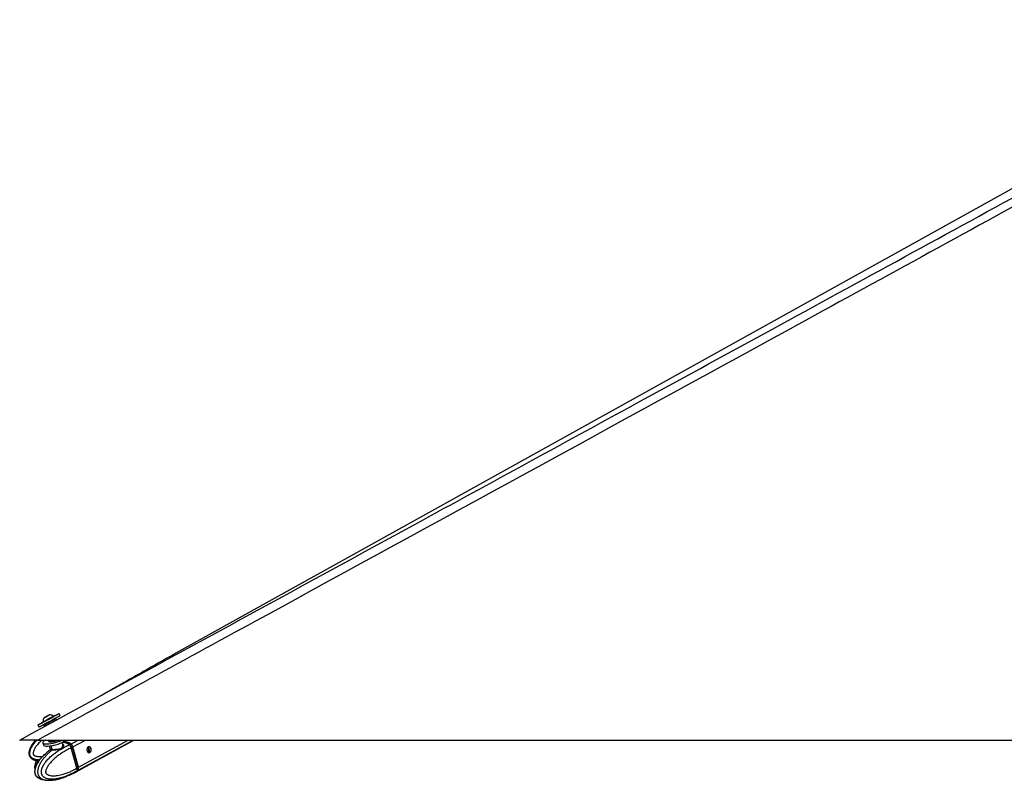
# Model space of a CAD drawing. Header units: millimetres. Extents: x 20 to 20084, y 40 to 15282.
# Tile 2 of 93: x 1275 to 2822, y 5976 to 7172. Entities that reach past the tile are written whole.
import ezdxf

# ---------------------------------------------------------------- set-up
doc = ezdxf.new("R2010")
doc.units = ezdxf.units.MM
doc.header["$LTSCALE"] = 2

msp = doc.modelspace()

# ---------------------------------------------------------------- linework, layer by layer
at = {"color": 7, "linetype": 'Continuous', "lineweight": 25}
for p, q in [((3311.47, 7171.91), (1520.14, 6176.02)), ((1311.18, 6068.27), (1311.54, 6067.6)), ((1317.01, 6076.83), (1314.51, 6075.47)), ((1314.51, 6075.47), (1314.76, 6075.61)), ((1314.76, 6075.61), (1317.51, 6077.11)), ((1314.76, 6075.61), (1314.76, 6075.61)), ((1319.76, 6078.33), (1317.01, 6076.83)), ((1317.51, 6077.11), (1320.01, 6078.47)), ((1317.51, 6077.1), (1317.51, 6077.11)), ((1320.01, 6078.47), (1319.76, 6078.33)), ((1328.23, 6076.67), (1327.87, 6077.34)), ((1331.26, 6073.2), (1332.39, 6071.12)), ((1338.07, 6078.04), (1336.4, 6081.11)), ((1303.37, 6063.16), (1305.04, 6060.09)), ((1313.96, 6061.05), (1312.81, 6063.17)), ((1303.35, 6039.57), (3843.27, 6039.57)), ((1311.16, 6035.24), (1312.05, 6031.98)), ((1320.16, 6039.61), (1319.93, 6038.74)), ((1319.93, 6038.4), (1320.13, 6037.69)), ((1342.42, 6032), (1341.37, 6035.83)), ((1342.7, 6035.55), (1344.94, 6036.78)), ((1347.29, 6039.57), (1347.25, 6039.55)), ((1363.52, 5989.74), (1454.24, 6039.57)), ((1321.11, 6030.29), (1322.54, 6025.09)), ((1352.47, 6031.9), (1352.6, 6031.96)), ((1352.6, 6031.96), (1354.59, 6033.05)), ((1357.63, 6028.44), (1355.56, 6027.3)), ((1355.56, 6027.3), (1355.56, 6027.29)), ((1364.31, 5995.29), (1355.56, 6027.29)), ((1366.39, 5996.42), (1357.63, 6028.44)), ((1366.54, 5996.58), (1357.79, 6028.6)), ((1366.95, 5996.73), (1358.19, 6028.75)), ((1360.88, 5988.29), (1363.04, 5989.48)), ((1363.87, 5990.76), (1363.74, 5990.69)), ((1365.85, 5991.85), (1363.87, 5990.76)), ((1364.31, 5995.28), (1366.39, 5996.42)), ((1364.31, 5995.29), (1364.31, 5995.28)), ((1345.77, 5981.41), (1343.87, 5980.71)), ((1352.83, 5984.4), (1348.73, 5982.72)), ((1353.64, 5984.69), (1360.88, 5988.3)), ((1353.79, 5984.71), (1353.75, 5984.69))]:
    msp.add_line(p, q, dxfattribs=at)
at = {"color": 8, "linetype": 'Continuous', "lineweight": 25}
for p, q in [((1342.7, 6035.55), (1341.62, 6034.94)), ((1355.12, 6033.34), (1366.46, 6039.57)), ((1358.19, 6028.75), (1377.9, 6039.57)), ((1366.39, 5992.15), (1452.73, 6039.57)), ((1366.95, 5996.73), (1444.95, 6039.57)), ((1325.5, 6024.94), (1323.94, 6030.65)), ((1381.88, 6028.4), (1382.37, 6028.67)), ((1383.39, 6022.57), (1384.13, 6022.98))]:
    msp.add_line(p, q, dxfattribs=at)
at = {"color": 7, "linetype": 'Continuous', "lineweight": 25, "flags": 128}
for points in [[(1311.53, 6067.62), (1310.13, 6066.86), (1307.72, 6065.54), (1305.77, 6064.48), (1304.37, 6063.71), (1303.56, 6063.27), (1303.38, 6063.17), (1303.84, 6063.41), (1304.91, 6063.99), (1306.55, 6064.88), (1308.71, 6066.05), (1311.3, 6067.45), (1314.22, 6069.03), (1317.35, 6070.74), (1320.58, 6072.49), (1323.79, 6074.24), (1326.85, 6075.9), (1329.64, 6077.42), (1332.05, 6078.73), (1334, 6079.79), (1335.4, 6080.56), (1336.21, 6081), (1336.39, 6081.11), (1335.93, 6080.87), (1334.86, 6080.29), (1333.22, 6079.4), (1331.06, 6078.23), (1328.47, 6076.83), (1328.22, 6076.69)], [(1305.04, 6060.09), (1305.05, 6060.09), (1305.51, 6060.33), (1306.58, 6060.91), (1308.22, 6061.8), (1310.38, 6062.97), (1312.97, 6064.37), (1315.89, 6065.96), (1319.02, 6067.66), (1322.26, 6069.42), (1325.46, 6071.16), (1328.52, 6072.82), (1331.31, 6074.34), (1333.72, 6075.66), (1335.67, 6076.72), (1337.07, 6077.49), (1337.88, 6077.93), (1338.07, 6078.04)], [(1311.18, 6068.27), (1311.33, 6068.35), (1312.06, 6068.74), (1313.35, 6069.44), (1315.09, 6070.39), (1317.16, 6071.51), (1319.41, 6072.73), (1321.67, 6073.96), (1323.76, 6075.1), (1325.55, 6076.07), (1326.88, 6076.8), (1327.67, 6077.23), (1327.87, 6077.34)], [(1311.54, 6067.6), (1311.69, 6067.68), (1312.42, 6068.08), (1313.71, 6068.77), (1315.45, 6069.72), (1317.53, 6070.84), (1319.77, 6072.06), (1322.03, 6073.29), (1324.13, 6074.43), (1325.91, 6075.4), (1327.24, 6076.13), (1328.03, 6076.56), (1328.23, 6076.67)], [(1313.1, 6074.71), (1313.29, 6074.81), (1314.08, 6075.24), (1315.35, 6075.93), (1316.92, 6076.78), (1318.54, 6077.66), (1319.96, 6078.43), (1320.97, 6078.98), (1321.42, 6079.23), (1321.23, 6079.13), (1320.44, 6078.7), (1319.16, 6078.01), (1317.6, 6077.16), (1315.98, 6076.28), (1314.56, 6075.51), (1313.55, 6074.96), (1313.1, 6074.71)], [(1314.86, 6039.57), (1313.44, 6038.62), (1312.01, 6037.36), (1311.24, 6036.21), (1311.17, 6035.21), (1311.79, 6034.4), (1313.08, 6033.81), (1315, 6033.47), (1317.47, 6033.39), (1320.39, 6033.57), (1323.65, 6034.01), (1327.13, 6034.68), (1330.69, 6035.56), (1334.2, 6036.63), (1337.52, 6037.83), (1340.53, 6039.12), (1341.45, 6039.57)], [(1312.05, 6031.98), (1312.06, 6031.94), (1312.68, 6031.14), (1313.97, 6030.55), (1315.89, 6030.21), (1318.36, 6030.13), (1321.28, 6030.31), (1324.54, 6030.74), (1328.02, 6031.42), (1331.58, 6032.3), (1335.09, 6033.36), (1338.41, 6034.56), (1341.42, 6035.86), (1343.99, 6037.19), (1346.03, 6038.51), (1347.25, 6039.55)], [(1319.93, 6038.74), (1320.08, 6038.13), (1320.89, 6037.69), (1322.31, 6037.48)], [(1320.13, 6037.69), (1320.27, 6037.42), (1321.08, 6036.98), (1322.5, 6036.77)], [(1354.87, 6032.81), (1354.89, 6032.89), (1354.88, 6032.96), (1354.87, 6033.02), (1354.83, 6033.07), (1354.79, 6033.09), (1354.73, 6033.1), (1354.66, 6033.08), (1354.59, 6033.05)], [(1357.61, 6028.66), (1357.68, 6028.65), (1357.74, 6028.64), (1357.77, 6028.62), (1357.79, 6028.6)], [(1382.45, 6028.81), (1381.34, 6027.8), (1380.57, 6026.27), (1380.29, 6024.44), (1380.51, 6022.59), (1381.22, 6021.01), (1382.3, 6019.94), (1383.6, 6019.53), (1384.9, 6019.86), (1386.02, 6020.86), (1386.78, 6022.4), (1387.07, 6024.23), (1386.84, 6026.07), (1386.13, 6027.65), (1385.05, 6028.73), (1383.76, 6029.13), (1382.45, 6028.81)], [(1363.28, 5989.61), (1364.8, 5990.59), (1366.39, 5992.15)], [(1366.54, 5996.58), (1366.54, 5996.58), (1366.54, 5996.54), (1366.51, 5996.5), (1366.46, 5996.46), (1366.39, 5996.42)]]:
    msp.add_lwpolyline(points, dxfattribs=at)
at = {"color": 8, "linetype": 'Continuous', "lineweight": 25, "flags": 128}
for points in [[(1342.7, 6035.55), (1341.55, 6035.5), (1341.46, 6035.49)], [(1357.79, 6028.6), (1357.79, 6028.59), (1357.78, 6028.56), (1357.75, 6028.52), (1357.7, 6028.48), (1357.63, 6028.44)]]:
    msp.add_lwpolyline(points, dxfattribs=at)
at = {"color": 7, "linetype": 'Continuous', "lineweight": 25}
for centre, radius, start, end in [((1321.8, 6068.61), 10.63, 145.06356, 181.86113), ((1321.8, 6068.61), 10.63, 55.18441, 91.98198), ((1321.88, 6067.47), 30, 270.80509, 291.50081), ((1322.14, 6066.73), 29.97, 270.69472, 294.71138), ((1341.93, 6018.59), 16.98, 51.63433, 87.39711), ((1345.2, 6021.47), 15.47, 50.11998, 96.90689), ((1324.33, 6024.57), 1.22, 314.87117, 17.2419), ((1349.85, 6026.49), 8.64, 15.13464, 52.42702), ((1362.08, 5995), 5.17, 326.46013, 19.53453)]:
    msp.add_arc(centre, radius, start, end, dxfattribs=at)
at = {"color": 8, "linetype": 'Continuous', "lineweight": 25}
msp.add_arc((1356.16, 5996.84), 9.77, 298.95226, 320.93514, dxfattribs=at)
at = {"color": 7, "linetype": 'Continuous', "lineweight": 25}
for centre, major_axis, ratio, start_param, end_param in [((1322.03, 6068.18), (9.23, 5.01), 0.0169734, 3.1409497, 6.2825424), ((1350.49, 6016.51), (-10.62, 18.98), 0.6705683, 5.9287355, 6.0633312), ((1350.49, 6016.51), (-10.33, 19.14), 0.6465662, 5.3306681, 5.9389137), ((1353.45, 6028.49), (-2.85, 5.28), 0.6474629, 4.3677711, 5.3303218), ((1353.86, 6028.7), (-2.56, 4.75), 0.6462245, 4.3682487, 5.3307994), ((1352.65, 6008.59), (-10.33, 19.14), 0.6465662, 3.1464471, 3.4055666), ((1362.21, 5996.47), (-2.85, 5.28), 0.6474629, 3.4052203, 4.3677711)]:
    msp.add_ellipse(centre, major_axis=major_axis, ratio=ratio, start_param=start_param, end_param=end_param, dxfattribs=at)
for points, knots in [([(3354.68, 7164.05), (3340.64, 7156.25), (3257.99, 7110.32), (3106.23, 7026.54), (2830.38, 6874.85), (2346.84, 6609.89), (1814.68, 6318.94), (1420.68, 6103.68), (1303.35, 6039.57)], [0, 0, 0, 0, 0.020673, 0.1216681, 0.2226638, 0.4246564, 0.8286593, 1, 1, 1, 1]), ([(1274.62, 6039.57), (1481.26, 6152.39), (1808.51, 6331.05), (2135.9, 6509.87), (2256.56, 6575.78)], [0, 0, 0, 0, 0.6314451, 1, 1, 1, 1]), ([(1520.14, 6176.02), (1516.06, 6173.75), (1507.86, 6169.18), (1495.77, 6162.39), (1483.73, 6155.59), (1471.75, 6148.79), (1459.8, 6141.99), (1447.86, 6135.19), (1435.93, 6128.39), (1423.99, 6121.59), (1412.52, 6115.08), (1405.05, 6110.86), (1401.55, 6108.87)], [0, 0, 0, 0, 0.0967245, 0.1944705, 0.2932363, 0.3930207, 0.4938233, 0.5956443, 0.6984846, 0.8023456, 0.9072294, 1, 1, 1, 1]), ([(1331.24, 6073.2), (1331.23, 6073.23), (1331.17, 6073.37), (1330.98, 6073.54), (1330.77, 6073.65), (1330.65, 6073.68), (1330.63, 6073.69)], [0, 0, 0, 0, 0.1204271, 0.551372, 0.8984824, 1, 1, 1, 1]), ([(1312.81, 6063.17), (1312.8, 6063.18), (1312.77, 6063.25), (1312.7, 6063.42), (1312.67, 6063.71), (1312.75, 6064.04), (1312.93, 6064.34), (1313.12, 6064.46), (1313.21, 6064.53)], [0, 0, 0, 0, 0.0321864, 0.1414464, 0.356114, 0.5707536, 0.7853765, 1, 1, 1, 1]), ([(1303.35, 6039.57), (1301.4, 6039.57), (1297.5, 6039.57), (1292.34, 6039.57), (1288.02, 6039.57), (1284.54, 6039.57), (1281.49, 6039.57), (1278.3, 6039.57), (1276.02, 6039.57), (1274.79, 6039.57), (1274.67, 6039.57), (1274.62, 6039.57)], [0, 0, 0, 0, 0.12642219, 0.25257182, 0.33946596, 0.42625811, 0.51366099, 0.6010777, 0.75967339, 0.8797284, 1, 1, 1, 1]), ([(1299.48, 6039.57), (1298.84, 6038.82), (1297.56, 6037.31), (1295.77, 6034.96), (1294.1, 6032.54), (1292.57, 6030.03), (1291.44, 6027.83), (1290.66, 6026), (1290.06, 6024.37), (1289.52, 6022.47), (1289.16, 6020.28), (1289.12, 6018.04), (1289.45, 6016.01), (1290.1, 6014.25), (1290.94, 6012.81), (1292.01, 6011.53), (1293.23, 6010.46), (1294.54, 6009.58), (1296, 6008.82), (1297.71, 6008.14), (1299.69, 6007.56), (1301.82, 6007.15), (1303.5, 6006.91), (1304.48, 6006.85), (1304.72, 6006.84)], [0, 0, 0, 0, 0.0650919, 0.1305503, 0.1948231, 0.2593043, 0.3247268, 0.3576722, 0.3907091, 0.4390686, 0.4880193, 0.5367507, 0.5864442, 0.6225333, 0.659674, 0.6957632, 0.7327592, 0.7660885, 0.7998259, 0.8408679, 0.8879912, 0.9354901, 0.9838293, 1, 1, 1, 1]), ([(1304.27, 5980.01), (1304.26, 5980.02), (1303.71, 5980.29), (1302.9, 5980.86), (1301.88, 5981.73), (1301.11, 5982.54), (1300.37, 5983.53), (1299.72, 5984.66), (1299.2, 5985.94), (1298.83, 5987.36), (1298.64, 5988.95), (1298.63, 5990.61), (1298.82, 5992.56), (1299.18, 5994.33), (1299.62, 5995.9), (1300.02, 5997.12), (1300.49, 5998.38), (1301.22, 6000.09), (1302.24, 6002.15), (1303.58, 6004.5), (1305.15, 6006.93), (1306.95, 6009.41), (1308.98, 6011.91), (1311.1, 6014.28), (1313.29, 6016.53), (1315.55, 6018.67), (1317.21, 6020.15), (1318.11, 6020.89), (1318.23, 6020.99)], [0, 0, 0, 0, 0.0005572, 0.0443328, 0.0666482, 0.0891436, 0.114727, 0.1408465, 0.1632589, 0.1896706, 0.2170031, 0.2450222, 0.2737275, 0.3168717, 0.3388907, 0.360997, 0.3870404, 0.4131661, 0.4658396, 0.5195802, 0.5735307, 0.6418208, 0.7103264, 0.7793232, 0.8484347, 0.9188206, 0.989286, 1, 1, 1, 1]), ([(1363.74, 5990.69), (1363.74, 5990.69), (1362.22, 5989.79), (1359.16, 5988.07), (1355, 5985.98), (1351.3, 5984.31), (1348.09, 5982.98), (1344.85, 5981.78), (1341.12, 5980.55), (1337.66, 5979.61), (1334.49, 5978.92), (1331.75, 5978.44), (1328.64, 5978.05), (1325.71, 5977.91), (1323.31, 5977.96), (1321.44, 5978.11), (1319.57, 5978.38), (1317.81, 5978.78), (1316.15, 5979.3), (1314.52, 5980.01), (1313.15, 5980.83), (1312.04, 5981.71), (1311.22, 5982.52), (1310.44, 5983.5), (1309.77, 5984.63), (1309.24, 5985.91), (1308.87, 5987.33), (1308.69, 5988.92), (1308.72, 5990.59), (1308.92, 5992.11), (1309.3, 5993.89), (1309.81, 5995.49), (1310.46, 5997.1), (1311.05, 5998.35), (1311.94, 6000.06), (1313.19, 6002.13), (1314.83, 6004.47), (1316.74, 6006.9), (1318.92, 6009.38), (1321.39, 6011.88), (1323.94, 6014.24), (1326.59, 6016.49), (1329.31, 6018.64), (1332.1, 6020.68), (1334.95, 6022.61), (1338.05, 6024.56), (1341.42, 6026.53), (1345.05, 6028.47), (1348.74, 6030.27), (1351.22, 6031.38), (1352.47, 6031.9), (1352.47, 6031.9)], [0, 0, 0, 0, 0.0000008, 0.0422987, 0.0846613, 0.1132063, 0.1417733, 0.1704134, 0.1990815, 0.2400833, 0.2606371, 0.2812088, 0.3109101, 0.3407043, 0.3567813, 0.3728866, 0.3891034, 0.4053739, 0.4193354, 0.4333758, 0.4502119, 0.4587238, 0.4673515, 0.4771635, 0.4871812, 0.4957771, 0.5059068, 0.5163897, 0.5271359, 0.5381453, 0.5463974, 0.5631406, 0.571619, 0.5816075, 0.5916275, 0.6118295, 0.6324407, 0.6531325, 0.6793239, 0.705598, 0.7320605, 0.758567, 0.7855622, 0.8125879, 0.8396959, 0.8668275, 0.9000371, 0.9332812, 0.9666244, 0.9999992, 1, 1, 1, 1]), ([(1355.56, 6027.29), (1353.17, 6026.16), (1348.39, 6023.89), (1341.98, 6020.08), (1336.25, 6016.18), (1332.05, 6012.89), (1328.77, 6010.01), (1326.35, 6007.71), (1324, 6005.26), (1321.99, 6002.92), (1320.3, 6000.73), (1318.92, 5998.73), (1317.63, 5996.59), (1316.62, 5994.55), (1315.89, 5992.65), (1315.51, 5991.25), (1315.34, 5990.1), (1315.31, 5989.35), (1315.37, 5988.7), (1315.5, 5988.19), (1315.71, 5987.69), (1316.01, 5987.21), (1316.58, 5986.52), (1317.47, 5985.78), (1318.65, 5985.09), (1319.88, 5984.55), (1321.77, 5983.94), (1324.38, 5983.47), (1327.63, 5983.29), (1330.86, 5983.43), (1334.48, 5983.85), (1338.51, 5984.62), (1343.55, 5985.95), (1349.13, 5987.86), (1354.74, 5990.25), (1359.8, 5992.74), (1362.81, 5994.44), (1364.31, 5995.29)], [0, 0, 0, 0, 0.07373824, 0.14774994, 0.20409021, 0.26061631, 0.28926342, 0.31795272, 0.34681099, 0.37575318, 0.39531774, 0.4149389, 0.43482784, 0.45488351, 0.4678942, 0.4811204, 0.48719732, 0.49339261, 0.49743219, 0.5016088, 0.50504285, 0.51013561, 0.51535346, 0.52791366, 0.54082557, 0.55341389, 0.5660825, 0.59814674, 0.63057351, 0.66167835, 0.69289075, 0.73682308, 0.78089265, 0.84283791, 0.90500241, 0.95246427, 1, 1, 1, 1]), ([(1322.59, 6024.45), (1322.36, 6024.29), (1320.88, 6023.23), (1319.47, 6021.98), (1318.28, 6020.93)], [0, 0, 0, 0, 0.1538991, 1, 1, 1, 1]), ([(1325.2, 6023.71), (1325, 6023.71), (1324.01, 6023.71), (1322.68, 6023.76), (1321.91, 6023.9), (1322.35, 6024.28), (1322.58, 6024.47)], [0, 0, 0, 0, 0.0714363, 0.3730445, 0.6809517, 1, 1, 1, 1]), ([(1322.5, 6025.1), (1322.54, 6024.97), (1322.61, 6024.7), (1322.46, 6024.4), (1322.39, 6024.32), (1322.4, 6024.33), (1322.41, 6024.34)], [0, 0, 0, 0, 0.2565746, 0.576163, 0.8754579, 1, 1, 1, 1]), ([(1322.59, 6025.1), (1322.58, 6025.09), (1322.43, 6024.95), (1323.15, 6024.97), (1324.36, 6024.94), (1325.32, 6024.94), (1325.5, 6024.94)], [0, 0, 0, 0, 0.0481022, 0.4770602, 0.8997604, 1, 1, 1, 1]), ([(1355.56, 6027.3), (1355.46, 6027.61), (1355.28, 6028.25), (1354.86, 6029.17), (1354.36, 6030.05), (1353.8, 6030.8), (1353.23, 6031.43), (1352.84, 6031.78), (1352.62, 6031.95), (1352.6, 6031.96)], [0, 0, 0, 0, 0.1727183, 0.3504478, 0.5231653, 0.700887, 0.8420862, 0.9859711, 1, 1, 1, 1]), ([(1383.39, 6022.57), (1383.34, 6023.01), (1383.24, 6023.81), (1382.95, 6025.16), (1382.63, 6026.36), (1382.3, 6027.35), (1382.04, 6027.99), (1381.87, 6028.26), (1381.8, 6028.36)], [0, 0, 0, 0, 0.211369, 0.388355, 0.566092, 0.7273158, 0.8978864, 1, 1, 1, 1]), ([(1382.03, 6020.24), (1382.15, 6020.28), (1382.6, 6020.45), (1383.14, 6021.14), (1383.41, 6021.96), (1383.39, 6022.45), (1383.39, 6022.57)], [0, 0, 0, 0, 0.1398546, 0.5134288, 0.8820971, 1, 1, 1, 1]), ([(1382.37, 6028.67), (1382.43, 6028.63), (1382.53, 6028.56), (1382.57, 6028.46), (1382.59, 6028.41)], [0, 0, 0, 0, 0.5912895, 1, 1, 1, 1]), ([(1384.05, 6023.05), (1384.09, 6022.64), (1384.17, 6021.83), (1383.66, 6020.73), (1383.07, 6020.04), (1382.6, 6019.88), (1382.48, 6019.85)], [0, 0, 0, 0, 0.2961289, 0.5918078, 0.8963596, 1, 1, 1, 1]), ([(1382.59, 6028.41), (1382.68, 6028.16), (1382.86, 6027.65), (1383.2, 6026.49), (1383.54, 6025.24), (1383.83, 6024.07), (1383.98, 6023.39), (1384.05, 6023.05)], [0, 0, 0, 0, 0.2220762, 0.4457715, 0.6401425, 0.8216515, 1, 1, 1, 1]), ([(1314.47, 6017.62), (1314.28, 6017.46), (1312.6, 6015.97), (1310, 6013.25), (1306.62, 6009.5), (1303.99, 6005.97), (1301.8, 6002.37), (1300.21, 5998.97), (1299.12, 5995.96), (1298.38, 5993.31), (1298.07, 5990.73), (1298.17, 5988.24), (1298.69, 5986.07), (1299.59, 5984.17), (1300.76, 5982.68), (1302.24, 5981.28), (1303.43, 5980.38), (1304.2, 5980.03), (1304.26, 5980)], [0, 0, 0, 0, 0.01862684, 0.17125564, 0.28248628, 0.38365057, 0.47638311, 0.56373114, 0.62523348, 0.67806224, 0.73055019, 0.77921693, 0.82516905, 0.86277977, 0.904994, 0.94031602, 0.99542571, 1, 1, 1, 1]), ([(1301.02, 6007.33), (1300.71, 6006.68), (1299.97, 6005.19), (1299.13, 6002.76), (1298.39, 6000.12), (1298.09, 5997.55), (1298.11, 5995.38), (1298.45, 5994.17), (1298.57, 5993.75)], [0, 0, 0, 0, 0.16151779, 0.37501263, 0.55824144, 0.7404424, 0.90938861, 1, 1, 1, 1]), ([(1364.31, 5995.28), (1364.39, 5994.97), (1364.55, 5994.35), (1364.63, 5993.45), (1364.6, 5992.59), (1364.45, 5991.87), (1364.21, 5991.27), (1364, 5990.94), (1363.88, 5990.78), (1363.87, 5990.76)], [0, 0, 0, 0, 0.1727117, 0.3504341, 0.523145, 0.7008597, 0.8420721, 0.9859711, 1, 1, 1, 1]), ([(1304.48, 5979.9), (1304.96, 5979.65), (1306.13, 5979.05), (1308.33, 5978.17), (1311.43, 5977.26), (1314.36, 5976.66), (1316.26, 5976.57), (1316.78, 5976.54)], [0, 0, 0, 0, 0.1221104, 0.2934467, 0.5396527, 0.87417381, 1, 1, 1, 1]), ([(1320.63, 5976.3), (1322.56, 5976.36), (1326.15, 5976.48), (1330.95, 5977.21), (1334.7, 5977.99), (1337.61, 5978.73), (1340.54, 5979.55), (1342.59, 5980.26), (1343.87, 5980.7)], [0, 0, 0, 0, 0.2374659, 0.4423028, 0.6048479, 0.7189523, 0.8233732, 1, 1, 1, 1]), ([(1345.77, 5981.41), (1346.1, 5981.56), (1346.76, 5981.86), (1347.76, 5982.32), (1348.4, 5982.59), (1348.69, 5982.7), (1348.73, 5982.72)], [0, 0, 0, 0, 0.320917, 0.6423854, 0.9503785, 1, 1, 1, 1]), ([(1352.83, 5984.4), (1353.05, 5984.49), (1353.48, 5984.67), (1353.8, 5984.76), (1353.78, 5984.74), (1353.78, 5984.73)], [0, 0, 0, 0, 0.3900434, 0.7793179, 1, 1, 1, 1])]:
    msp.add_open_spline(points, degree=3, knots=knots, dxfattribs=at)
at = {"color": 8, "linetype": 'Continuous', "lineweight": 25}
for points, knots in [([(2256.56, 6575.78), (2323.59, 6612.39), (2529.08, 6724.61), (2803.96, 6874.84), (3081.3, 7026.53), (3234.35, 7110.31), (3318.18, 7156.25), (3332.43, 7164.05)], [0, 0, 0, 0, 0.1871711, 0.5737938, 0.7671057, 0.9604182, 1, 1, 1, 1]), ([(1305.71, 6008.17), (1305.15, 6008.19), (1303.88, 6008.23), (1301.89, 6008.45), (1299.63, 6008.87), (1297.69, 6009.45), (1296.08, 6010.14), (1294.87, 6010.79), (1293.67, 6011.63), (1292.6, 6012.64), (1291.7, 6013.81), (1291, 6015.15), (1290.53, 6016.7), (1290.33, 6018.35), (1290.38, 6019.89), (1290.63, 6021.72), (1291.07, 6023.39), (1291.69, 6025.08), (1292.27, 6026.43), (1293.19, 6028.27), (1294.51, 6030.52), (1296.3, 6033.11), (1298.44, 6035.83), (1300.3, 6037.99), (1301.55, 6039.26), (1301.87, 6039.57)], [0, 0, 0, 0, 0.0372329, 0.0847872, 0.1326105, 0.1899557, 0.2189482, 0.2483349, 0.2817559, 0.315877, 0.3451555, 0.3796584, 0.4153642, 0.4519669, 0.4894661, 0.5175735, 0.5746026, 0.6034811, 0.6375029, 0.6716322, 0.7404422, 0.8106462, 0.8811244, 0.9703352, 1, 1, 1, 1]), ([(1309.57, 6039.57), (1308.94, 6038.99), (1307.35, 6037.52), (1304.92, 6035.01), (1302.59, 6032.35), (1300.69, 6029.9), (1299.15, 6027.68), (1297.76, 6025.35), (1296.72, 6023.16), (1296.04, 6021.16), (1295.74, 6019.71), (1295.69, 6018.55), (1295.76, 6017.8), (1295.94, 6017.17), (1296.19, 6016.69), (1296.54, 6016.23), (1297.01, 6015.8), (1297.88, 6015.21), (1299.16, 6014.63), (1300.83, 6014.15), (1302.54, 6013.83), (1305.14, 6013.55), (1307.83, 6013.49), (1309.92, 6013.69), (1310.56, 6013.75)], [0, 0, 0, 0, 0.0599401, 0.152155, 0.2446381, 0.3071555, 0.3698537, 0.4334077, 0.4974944, 0.5390693, 0.5813328, 0.6007513, 0.6205479, 0.6334562, 0.6468023, 0.6577756, 0.6740492, 0.6907225, 0.7308579, 0.7721172, 0.8123424, 0.8528242, 0.9552836, 1, 1, 1, 1]), ([(1325.2, 6023.71), (1324.13, 6022.81), (1321.89, 6020.92), (1318.56, 6017.79), (1315.77, 6014.89), (1313.61, 6012.43), (1312.02, 6010.5), (1310.47, 6008.48), (1309, 6006.38), (1307.61, 6004.19), (1306.31, 6001.89), (1305.31, 5999.85), (1304.6, 5998.14), (1304.03, 5996.6), (1303.48, 5994.78), (1303.03, 5992.65), (1302.8, 5990.43), (1302.85, 5988.38), (1303.14, 5986.56), (1303.59, 5985.02), (1304.23, 5983.61), (1304.99, 5982.4), (1305.83, 5981.36), (1306.78, 5980.42), (1307.92, 5979.53), (1309.26, 5978.71), (1310.71, 5978.02), (1312.21, 5977.47), (1313.91, 5976.99), (1315.8, 5976.63), (1317.89, 5976.39), (1319.5, 5976.3), (1320.42, 5976.31), (1320.63, 5976.31)], [0, 0, 0, 0, 0.0658658, 0.1392758, 0.2128534, 0.2499872, 0.2871598, 0.3244793, 0.3618648, 0.3985731, 0.4354004, 0.4727654, 0.4915816, 0.51045, 0.5380698, 0.5660271, 0.5938592, 0.6222408, 0.6428525, 0.6640648, 0.6846765, 0.7058062, 0.7248416, 0.7441102, 0.7675506, 0.7944643, 0.8215925, 0.8492006, 0.8769131, 0.9139483, 0.9511057, 0.9885457, 1, 1, 1, 1]), ([(1342.11, 6033.12), (1342.33, 6033), (1343.13, 6032.57), (1343.61, 6031.05), (1343.41, 6029.44), (1342.57, 6027.82), (1341.23, 6026.35), (1338.51, 6024.99), (1335.19, 6024.2), (1331.55, 6023.84), (1327.95, 6023.72), (1326.08, 6023.71), (1325.2, 6023.71)], [0, 0, 0, 0, 0.041952, 0.1544325, 0.2807444, 0.3143868, 0.4320481, 0.5473035, 0.6558015, 0.7710146, 0.892483, 1, 1, 1, 1]), ([(1325.5, 6024.94), (1326.34, 6024.93), (1328.12, 6024.93), (1331.52, 6024.96), (1334.95, 6025.21), (1338.07, 6025.86), (1340.59, 6027.11), (1341.81, 6028.52), (1342.5, 6030.08), (1342.76, 6031.2), (1342.4, 6031.88), (1342.36, 6031.96)], [0, 0, 0, 0, 0.1269437, 0.2696672, 0.4036299, 0.5281078, 0.6590775, 0.7932309, 0.8319025, 0.9784257, 1, 1, 1, 1]), ([(1303.36, 6006.97), (1303.08, 6006.5), (1302.4, 6005.36), (1301.42, 6003.41), (1300.57, 6001.38), (1299.99, 5999.48), (1299.69, 5998.17), (1299.62, 5997.38), (1299.6, 5997.19)], [0, 0, 0, 0, 0.16619312, 0.40180486, 0.63939154, 0.79352095, 0.95020335, 1, 1, 1, 1])]:
    msp.add_open_spline(points, degree=3, knots=knots, dxfattribs=at)

doc.saveas('drawing.dxf')
